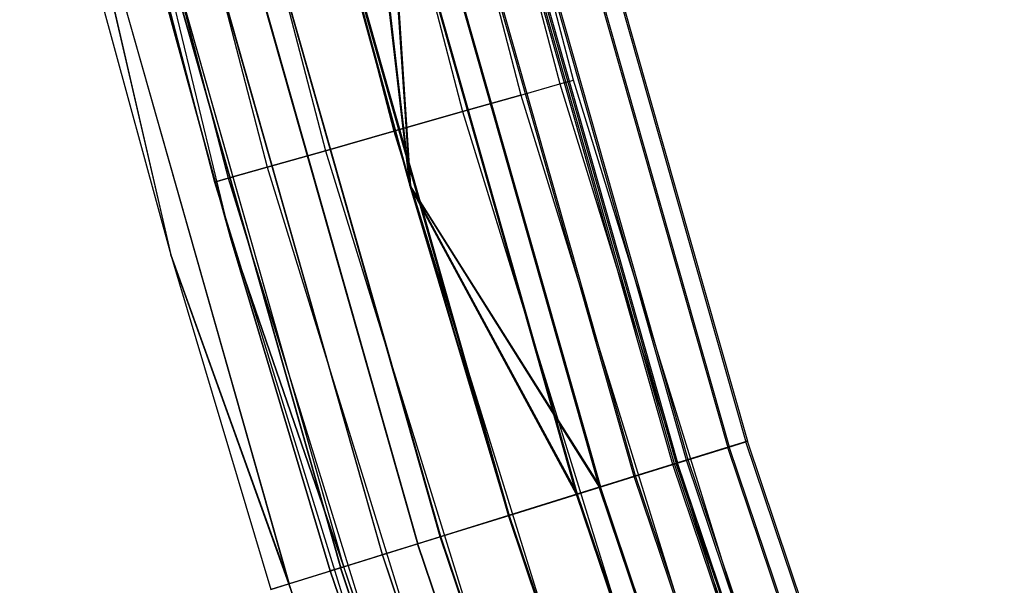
# Model space of a CAD drawing. Extents: x -135 to 135, y -135 to 135.
# Tile 35 of 207: x -131.41 to -123.49, y -40.19 to -35.64. Entities that reach past the tile are written whole.
import ezdxf

# ---------------------------------------------------------------- set-up
doc = ezdxf.new("R2010")
doc.units = 0
doc.header["$LTSCALE"] = 25.4
doc.layers.get('0').update_dxf_attribs({"linetype": 'CONTINUOUS'})

# ---------------------------------------------------------------- blocks, each defined once
blk = doc.blocks.new('SANTANA_BIURKO_A_PM_STL')
at = {"color": 0}
for p, q in [((-128.605, -30.2476, 344.9897), (-127.0708, -36.1548, 344.9897)), ((-128.605, -30.2476, 344.9897), (-127.0708, -36.1548, 344.9897)), ((-128.605, -30.2476, 343.8416), (-127.0708, -36.1548, 343.8416)), ((-128.605, -30.2476, 343.8416), (-127.0708, -36.1548, 343.8416)), ((-128.605, -30.2476, 147.9897), (-127.0708, -36.1548, 147.9897)), ((-128.605, -30.2476, 147.9897), (-127.0708, -36.1548, 147.9897)), ((-128.605, -30.2476, 146.8416), (-127.0708, -36.1548, 146.8416)), ((-128.605, -30.2476, 146.8416), (-127.0708, -36.1548, 146.8416)), ((-126.961, -36.1235, 344.4156), (-128.4938, -30.2215, 344.4156)), ((-126.961, -36.1235, 344.4156), (-128.4938, -30.2215, 344.4156)), ((-126.961, -36.1235, 147.4156), (-128.4938, -30.2215, 147.4156)), ((-126.961, -36.1235, 147.4156), (-128.4938, -30.2215, 147.4156)), ((-128.9215, -30.3221, 345.4763), (-127.3836, -36.2437, 345.4763)), ((-128.9215, -30.3221, 345.4763), (-127.3836, -36.2437, 345.4763)), ((-128.9215, -30.3221, 343.355), (-127.3836, -36.2437, 343.355)), ((-128.9215, -30.3221, 343.355), (-127.3836, -36.2437, 343.355)), ((-128.9215, -30.3221, 148.4763), (-127.3836, -36.2437, 148.4763)), ((-128.9215, -30.3221, 148.4763), (-127.3836, -36.2437, 148.4763)), ((-128.9215, -30.3221, 146.355), (-127.3836, -36.2437, 146.355)), ((-128.9215, -30.3221, 146.355), (-127.3836, -36.2437, 146.355)), ((-129.3952, -30.4335, 345.8015), (-127.8516, -36.3769, 345.8015)), ((-129.3952, -30.4335, 345.8015), (-127.8516, -36.3769, 345.8015)), ((-129.3952, -30.4335, 343.0298), (-127.8516, -36.3769, 343.0298)), ((-129.3952, -30.4335, 343.0298), (-127.8516, -36.3769, 343.0298)), ((-129.3952, -30.4335, 148.8015), (-127.8516, -36.3769, 148.8015)), ((-129.3952, -30.4335, 148.8015), (-127.8516, -36.3769, 148.8015)), ((-129.3952, -30.4335, 146.0298), (-127.8516, -36.3769, 146.0298)), ((-129.3952, -30.4335, 146.0298), (-127.8516, -36.3769, 146.0298)), ((-129.954, -30.5649, 345.9156), (-128.4037, -36.534, 345.9156)), ((-129.954, -30.5649, 345.9156), (-128.4037, -36.534, 345.9156)), ((-129.954, -30.5649, 342.9156), (-128.4037, -36.534, 342.9156)), ((-129.954, -30.5649, 342.9156), (-128.4037, -36.534, 342.9156)), ((-129.954, -30.5649, 148.9156), (-128.4037, -36.534, 148.9156)), ((-129.954, -30.5649, 148.9156), (-128.4037, -36.534, 148.9156)), ((-129.954, -30.5649, 145.9156), (-128.4037, -36.534, 145.9156)), ((-129.954, -30.5649, 145.9156), (-128.4037, -36.534, 145.9156)), ((-130.5128, -30.6963, 345.8015), (-128.9558, -36.6911, 345.8015)), ((-130.5128, -30.6963, 345.8015), (-128.9558, -36.6911, 345.8015)), ((-130.5128, -30.6963, 343.0298), (-128.9558, -36.6911, 343.0298)), ((-130.5128, -30.6963, 343.0298), (-128.9558, -36.6911, 343.0298)), ((-130.5128, -30.6963, 148.8015), (-128.9558, -36.6911, 148.8015)), ((-130.5128, -30.6963, 148.8015), (-128.9558, -36.6911, 148.8015)), ((-130.5128, -30.6963, 146.0298), (-128.9558, -36.6911, 146.0298)), ((-130.5128, -30.6963, 146.0298), (-128.9558, -36.6911, 146.0298)), ((-131.303, -30.8822, 344.9897), (-129.7366, -36.9133, 344.9897)), ((-131.303, -30.8822, 344.9897), (-129.7366, -36.9133, 344.9897)), ((-131.303, -30.8822, 343.8416), (-129.7366, -36.9133, 343.8416)), ((-131.303, -30.8822, 343.8416), (-129.7366, -36.9133, 343.8416)), ((-131.303, -30.8822, 147.9897), (-129.7366, -36.9133, 147.9897)), ((-131.303, -30.8822, 147.9897), (-129.7366, -36.9133, 147.9897)), ((-131.303, -30.8822, 146.8416), (-129.7366, -36.9133, 146.8416)), ((-131.303, -30.8822, 146.8416), (-129.7366, -36.9133, 146.8416)), ((-130.9865, -30.8077, 345.4763), (-129.4239, -36.8243, 345.4763)), ((-130.9865, -30.8077, 345.4763), (-129.4239, -36.8243, 345.4763)), ((-130.9865, -30.8077, 343.355), (-129.4239, -36.8243, 343.355)), ((-130.9865, -30.8077, 343.355), (-129.4239, -36.8243, 343.355)), ((-130.9865, -30.8077, 148.4763), (-129.4239, -36.8243, 148.4763)), ((-130.9865, -30.8077, 148.4763), (-129.4239, -36.8243, 148.4763)), ((-130.9865, -30.8077, 146.355), (-129.4239, -36.8243, 146.355)), ((-130.9865, -30.8077, 146.355), (-129.4239, -36.8243, 146.355)), ((-131.4141, -30.9083, 344.4156), (-129.8465, -36.9445, 344.4156)), ((-131.4141, -30.9083, 344.4156), (-129.8465, -36.9445, 344.4156)), ((-131.4141, -30.9083, 147.4156), (-129.8465, -36.9445, 147.4156)), ((-131.4141, -30.9083, 147.4156), (-129.8465, -36.9445, 147.4156)), ((-127.4852, -32.8608, 343.6503), (-125.7193, -39.0766, 343.6503)), ((-127.4852, -32.8608, 343.6503), (-125.7193, -39.0766, 343.6503)), ((-127.4852, -32.8608, 345.181), (-125.7193, -39.0766, 345.181)), ((-127.4852, -32.8608, 345.181), (-125.7193, -39.0766, 345.181)), ((-127.4729, -32.8576, 146.6477), (-125.7071, -39.0728, 146.6477)), ((-127.4729, -32.8576, 146.6477), (-125.7071, -39.0728, 146.6477)), ((-127.4729, -32.8576, 148.1835), (-125.7071, -39.0728, 148.1835)), ((-127.4729, -32.8576, 148.1835), (-125.7071, -39.0728, 148.1835)), ((-127.3378, -32.8228, 344.4156), (-125.5739, -39.0314, 344.4156)), ((-127.3378, -32.8228, 344.4156), (-125.5739, -39.0314, 344.4156)), ((-127.325, -32.8194, 147.4156), (-125.5612, -39.0275, 147.4156)), ((-127.325, -32.8194, 147.4156), (-125.5612, -39.0275, 147.4156)), ((-126.1604, -39.2137, 343.8416), (-127.9325, -32.9761, 343.8416)), ((-126.1604, -39.2137, 343.8416), (-127.9325, -32.9761, 343.8416)), ((-126.1604, -39.2137, 344.9897), (-127.9325, -32.9761, 344.9897)), ((-126.1604, -39.2137, 344.9897), (-127.9325, -32.9761, 344.9897)), ((-126.1482, -39.2099, 146.8391), (-127.9202, -32.9729, 146.8391)), ((-126.1482, -39.2099, 146.8391), (-127.9202, -32.9729, 146.8391)), ((-126.1482, -39.2099, 147.9922), (-127.9202, -32.9729, 147.9922)), ((-126.1482, -39.2099, 147.9922), (-127.9202, -32.9729, 147.9922)), ((-127.9051, -32.969, 343.0014), (-126.1333, -39.2053, 343.0014)), ((-127.9051, -32.969, 343.0014), (-126.1333, -39.2053, 343.0014)), ((-127.9051, -32.969, 345.8299), (-126.1333, -39.2053, 345.8299)), ((-127.9051, -32.969, 345.8299), (-126.1333, -39.2053, 345.8299)), ((-127.8941, -32.9661, 145.9967), (-126.1225, -39.2019, 145.9967)), ((-127.8941, -32.9661, 145.9967), (-126.1225, -39.2019, 145.9967)), ((-127.8941, -32.9661, 148.8345), (-126.1225, -39.2019, 148.8345)), ((-127.8941, -32.9661, 148.8345), (-126.1225, -39.2019, 148.8345)), ((-126.0514, -39.1798, 344.4156), (-127.822, -32.9476, 344.4156)), ((-126.0514, -39.1798, 344.4156), (-127.822, -32.9476, 344.4156)), ((-126.0387, -39.1759, 147.4156), (-127.8091, -32.9442, 147.4156)), ((-126.0387, -39.1759, 147.4156), (-127.8091, -32.9442, 147.4156)), ((-126.4709, -39.3102, 343.355), (-128.2474, -33.0572, 343.355)), ((-126.4709, -39.3102, 343.355), (-128.2474, -33.0572, 343.355)), ((-126.4709, -39.3102, 345.4763), (-128.2474, -33.0572, 345.4763)), ((-126.4709, -39.3102, 345.4763), (-128.2474, -33.0572, 345.4763)), ((-126.4601, -39.3068, 146.3503), (-128.2365, -33.0544, 146.3503)), ((-126.4601, -39.3068, 146.3503), (-128.2365, -33.0544, 146.3503)), ((-126.4601, -39.3068, 148.481), (-128.2365, -33.0544, 148.481)), ((-126.4601, -39.3068, 148.481), (-128.2365, -33.0544, 148.481)), ((-128.2776, -36.9745, 342.9156), (-128.7186, -33.1787, 343.0298)), ((-126.9356, -39.4546, 343.0298), (-128.7186, -33.1787, 343.0298)), ((-128.2776, -36.9745, 342.9156), (-128.7186, -33.1787, 343.0298)), ((-126.9356, -39.4546, 343.0298), (-128.7186, -33.1787, 343.0298)), ((-126.9356, -39.4546, 345.8015), (-128.7186, -33.1787, 345.8015)), ((-126.9356, -39.4546, 345.8015), (-128.7186, -33.1787, 345.8015)), ((-126.9268, -39.4519, 146.0237), (-128.7098, -33.1764, 146.0237)), ((-126.9268, -39.4519, 146.0237), (-128.7098, -33.1764, 146.0237)), ((-126.9268, -39.4519, 148.8076), (-128.7098, -33.1764, 148.8076)), ((-126.9268, -39.4519, 148.8076), (-128.7098, -33.1764, 148.8076)), ((-128.2712, -36.9727, 148.9223), (-128.7098, -33.1764, 148.8076)), ((-128.2712, -36.9727, 148.9223), (-128.7098, -33.1764, 148.8076)), ((-128.5334, -33.1309, 342.5679), (-128.2776, -36.9745, 342.4156)), ((-128.5334, -33.1309, 342.5679), (-128.2776, -36.9745, 342.4156)), ((-128.5334, -33.1309, 342.5679), (-126.7529, -39.3978, 342.5679)), ((-128.5334, -33.1309, 342.5679), (-126.7529, -39.3978, 342.5679)), ((-128.5334, -33.1309, 346.2634), (-126.7529, -39.3978, 346.2634)), ((-128.5334, -33.1309, 346.2634), (-126.7529, -39.3978, 346.2634)), ((-128.5245, -33.1286, 145.5618), (-126.7441, -39.3951, 145.5618)), ((-128.5245, -33.1286, 145.5618), (-126.7441, -39.3951, 145.5618)), ((-128.5245, -33.1286, 149.2695), (-126.7441, -39.3951, 149.2695)), ((-128.5245, -33.1286, 149.2695), (-126.7441, -39.3951, 149.2695)), ((-128.5245, -33.1286, 149.2695), (-128.2712, -36.9727, 149.4223)), ((-128.5245, -33.1286, 149.2695), (-128.2712, -36.9727, 149.4223)), ((-129.2745, -33.322, 342.9156), (-128.2776, -36.9745, 342.9156)), ((-127.4838, -39.625, 345.9156), (-129.2745, -33.322, 345.9156)), ((-127.4838, -39.625, 345.9156), (-129.2745, -33.322, 345.9156)), ((-129.2745, -33.322, 342.4156), (-128.2776, -36.9745, 342.4156)), ((-129.2745, -33.322, 342.9156), (-128.2776, -36.9745, 342.9156)), ((-129.2745, -33.322, 342.4156), (-128.2776, -36.9745, 342.4156)), ((-129.2745, -33.322, 346.4156), (-127.4838, -39.625, 346.4156)), ((-129.2745, -33.322, 346.4156), (-127.4838, -39.625, 346.4156)), ((-129.2681, -33.3203, 145.409), (-127.4774, -39.6231, 145.409)), ((-129.2681, -33.3203, 145.409), (-127.4774, -39.6231, 145.409)), ((-129.2681, -33.3203, 149.4223), (-128.2712, -36.9727, 149.4223)), ((-129.2681, -33.3203, 148.9223), (-128.2712, -36.9727, 148.9223)), ((-129.2681, -33.3203, 149.4223), (-128.2712, -36.9727, 149.4223)), ((-127.4774, -39.6231, 145.909), (-129.2681, -33.3203, 145.909)), ((-127.4774, -39.6231, 145.909), (-129.2681, -33.3203, 145.909)), ((-129.2681, -33.3203, 148.9223), (-128.2712, -36.9727, 148.9223)), ((-128.0319, -39.7954, 345.8015), (-129.8304, -33.4652, 345.8015)), ((-128.0319, -39.7954, 345.8015), (-129.8304, -33.4652, 345.8015)), ((-128.028, -39.7942, 146.0237), (-129.8264, -33.4642, 146.0237)), ((-128.028, -39.7942, 146.0237), (-129.8264, -33.4642, 146.0237)), ((-130.0157, -33.513, 346.2634), (-128.2146, -39.8522, 346.2634)), ((-130.0157, -33.513, 346.2634), (-128.2146, -39.8522, 346.2634)), ((-130.0117, -33.512, 145.5618), (-128.2107, -39.851, 145.5618)), ((-130.0117, -33.512, 145.5618), (-128.2107, -39.851, 145.5618)), ((-128.4966, -39.9398, 345.4763), (-130.3016, -33.5867, 345.4763)), ((-128.4966, -39.9398, 345.4763), (-130.3016, -33.5867, 345.4763)), ((-128.4948, -39.9393, 146.3503), (-130.2997, -33.5862, 146.3503)), ((-128.4948, -39.9393, 146.3503), (-130.2997, -33.5862, 146.3503)), ((-129.7189, -37.3899, 344.4156), (-130.727, -33.6964, 344.4156)), ((-130.727, -33.6964, 147.4156), (-129.7189, -37.3899, 147.4156)), ((-129.7189, -37.3899, 344.4156), (-130.727, -33.6964, 344.4156)), ((-130.727, -33.6964, 147.4156), (-129.7189, -37.3899, 147.4156)), ((-130.644, -33.6749, 345.8299), (-128.8342, -40.0448, 345.8299)), ((-130.644, -33.6749, 345.8299), (-128.8342, -40.0448, 345.8299)), ((-130.6421, -33.6745, 145.9967), (-128.8324, -40.0442, 145.9967)), ((-130.6421, -33.6745, 145.9967), (-128.8324, -40.0442, 145.9967)), ((-128.8071, -40.0364, 344.9897), (-130.6165, -33.6679, 344.9897)), ((-128.8071, -40.0364, 344.9897), (-130.6165, -33.6679, 344.9897)), ((-129.7189, -37.3899, 344.4156), (-130.6165, -33.6679, 344.9897)), ((-129.7189, -37.3899, 344.4156), (-130.6165, -33.6679, 344.9897)), ((-129.7189, -37.3899, 147.4156), (-130.616, -33.6677, 146.8391)), ((-128.8066, -40.0362, 146.8391), (-130.616, -33.6677, 146.8391)), ((-129.7189, -37.3899, 147.4156), (-130.616, -33.6677, 146.8391)), ((-128.8066, -40.0362, 146.8391), (-130.616, -33.6677, 146.8391)), ((-131.0638, -33.7832, 345.181), (-129.2482, -40.1735, 345.181)), ((-131.0638, -33.7832, 345.181), (-129.2482, -40.1735, 345.181)), ((-131.0638, -33.7832, 345.181), (-130.1993, -37.5284, 344.4156)), ((-131.0638, -33.7832, 345.181), (-130.1993, -37.5284, 344.4156)), ((-131.0633, -33.783, 146.6477), (-130.1993, -37.5284, 147.4156)), ((-131.0633, -33.783, 146.6477), (-130.1993, -37.5284, 147.4156)), ((-131.0633, -33.783, 146.6477), (-129.2478, -40.1733, 146.6477)), ((-131.0633, -33.783, 146.6477), (-129.2478, -40.1733, 146.6477)), ((-131.2112, -33.8212, 344.4156), (-130.1993, -37.5284, 344.4156)), ((-131.2112, -33.8212, 147.4156), (-130.1993, -37.5284, 147.4156)), ((-131.2112, -33.8212, 344.4156), (-130.1993, -37.5284, 344.4156)), ((-131.2112, -33.8212, 147.4156), (-130.1993, -37.5284, 147.4156)), ((-127.3836, -36.2437, 345.4763), (-127.0708, -36.1548, 344.9897)), ((-127.3836, -36.2437, 345.4763), (-127.0708, -36.1548, 344.9897)), ((-127.3836, -36.2437, 343.355), (-127.0708, -36.1548, 343.8416)), ((-127.3836, -36.2437, 343.355), (-127.0708, -36.1548, 343.8416)), ((-127.3836, -36.2437, 148.4763), (-127.0708, -36.1548, 147.9897)), ((-127.3836, -36.2437, 148.4763), (-127.0708, -36.1548, 147.9897)), ((-127.3836, -36.2437, 146.355), (-127.0708, -36.1548, 146.8416)), ((-127.3836, -36.2437, 146.355), (-127.0708, -36.1548, 146.8416)), ((-127.0708, -36.1548, 344.9897), (-126.961, -36.1235, 344.4156)), ((-127.0708, -36.1548, 344.9897), (-126.961, -36.1235, 344.4156)), ((-127.0708, -36.1548, 343.8416), (-126.961, -36.1235, 344.4156)), ((-127.0708, -36.1548, 343.8416), (-126.961, -36.1235, 344.4156)), ((-127.0708, -36.1548, 147.9897), (-126.961, -36.1235, 147.4156)), ((-127.0708, -36.1548, 147.9897), (-126.961, -36.1235, 147.4156)), ((-127.0708, -36.1548, 146.8416), (-126.961, -36.1235, 147.4156)), ((-127.0708, -36.1548, 146.8416), (-126.961, -36.1235, 147.4156)), ((-127.0708, -36.1548, 344.9897), (-125.2655, -41.9848, 344.9897)), ((-127.0708, -36.1548, 344.9897), (-125.2655, -41.9848, 344.9897)), ((-127.0708, -36.1548, 343.8416), (-125.2655, -41.9848, 343.8416)), ((-127.0708, -36.1548, 343.8416), (-125.2655, -41.9848, 343.8416)), ((-127.0708, -36.1548, 147.9897), (-125.2655, -41.9848, 147.9897)), ((-127.0708, -36.1548, 147.9897), (-125.2655, -41.9848, 147.9897)), ((-127.0708, -36.1548, 146.8416), (-125.2655, -41.9848, 146.8416)), ((-127.0708, -36.1548, 146.8416), (-125.2655, -41.9848, 146.8416)), ((-125.1572, -41.9485, 344.4156), (-126.961, -36.1235, 344.4156)), ((-125.1572, -41.9485, 344.4156), (-126.961, -36.1235, 344.4156)), ((-125.1572, -41.9485, 147.4156), (-126.961, -36.1235, 147.4156)), ((-125.1572, -41.9485, 147.4156), (-126.961, -36.1235, 147.4156)), ((-127.8516, -36.3769, 345.8015), (-127.3836, -36.2437, 345.4763)), ((-127.8516, -36.3769, 345.8015), (-127.3836, -36.2437, 345.4763)), ((-127.3836, -36.2437, 343.355), (-127.8516, -36.3769, 343.0298)), ((-127.3836, -36.2437, 343.355), (-127.8516, -36.3769, 343.0298)), ((-127.8516, -36.3769, 148.8015), (-127.3836, -36.2437, 148.4763)), ((-127.8516, -36.3769, 148.8015), (-127.3836, -36.2437, 148.4763)), ((-127.3836, -36.2437, 146.355), (-127.8516, -36.3769, 146.0298)), ((-127.3836, -36.2437, 146.355), (-127.8516, -36.3769, 146.0298)), ((-127.3836, -36.2437, 345.4763), (-125.5738, -42.0881, 345.4763)), ((-127.3836, -36.2437, 345.4763), (-125.5738, -42.0881, 345.4763)), ((-127.3836, -36.2437, 343.355), (-125.5738, -42.0881, 343.355)), ((-127.3836, -36.2437, 343.355), (-125.5738, -42.0881, 343.355)), ((-127.3836, -36.2437, 148.4763), (-125.5738, -42.0881, 148.4763)), ((-127.3836, -36.2437, 148.4763), (-125.5738, -42.0881, 148.4763)), ((-127.3836, -36.2437, 146.355), (-125.5738, -42.0881, 146.355)), ((-127.3836, -36.2437, 146.355), (-125.5738, -42.0881, 146.355)), ((-128.4037, -36.534, 345.9156), (-127.8516, -36.3769, 345.8015)), ((-128.4037, -36.534, 345.9156), (-127.8516, -36.3769, 345.8015)), ((-127.8516, -36.3769, 343.0298), (-128.4037, -36.534, 342.9156)), ((-127.8516, -36.3769, 343.0298), (-128.4037, -36.534, 342.9156)), ((-128.4037, -36.534, 148.9156), (-127.8516, -36.3769, 148.8015)), ((-128.4037, -36.534, 148.9156), (-127.8516, -36.3769, 148.8015)), ((-127.8516, -36.3769, 146.0298), (-128.4037, -36.534, 145.9156)), ((-127.8516, -36.3769, 146.0298), (-128.4037, -36.534, 145.9156)), ((-127.8516, -36.3769, 345.8015), (-126.0352, -42.2427, 345.8015)), ((-127.8516, -36.3769, 345.8015), (-126.0352, -42.2427, 345.8015)), ((-127.8516, -36.3769, 343.0298), (-126.0352, -42.2427, 343.0298)), ((-127.8516, -36.3769, 343.0298), (-126.0352, -42.2427, 343.0298)), ((-127.8516, -36.3769, 148.8015), (-126.0352, -42.2427, 148.8015)), ((-127.8516, -36.3769, 148.8015), (-126.0352, -42.2427, 148.8015)), ((-127.8516, -36.3769, 146.0298), (-126.0352, -42.2427, 146.0298)), ((-127.8516, -36.3769, 146.0298), (-126.0352, -42.2427, 146.0298)), ((-128.9558, -36.6911, 345.8015), (-128.4037, -36.534, 345.9156)), ((-128.9558, -36.6911, 345.8015), (-128.4037, -36.534, 345.9156)), ((-128.4037, -36.534, 342.9156), (-128.9558, -36.6911, 343.0298)), ((-128.4037, -36.534, 342.9156), (-128.9558, -36.6911, 343.0298)), ((-128.9558, -36.6911, 148.8015), (-128.4037, -36.534, 148.9156)), ((-128.9558, -36.6911, 148.8015), (-128.4037, -36.534, 148.9156)), ((-128.4037, -36.534, 145.9156), (-128.9558, -36.6911, 146.0298)), ((-128.4037, -36.534, 145.9156), (-128.9558, -36.6911, 146.0298)), ((-128.4037, -36.534, 345.9156), (-126.5794, -42.4252, 345.9156)), ((-128.4037, -36.534, 345.9156), (-126.5794, -42.4252, 345.9156)), ((-128.4037, -36.534, 342.9156), (-126.5794, -42.4252, 342.9156)), ((-128.4037, -36.534, 342.9156), (-126.5794, -42.4252, 342.9156)), ((-128.4037, -36.534, 148.9156), (-126.5794, -42.4252, 148.9156)), ((-128.4037, -36.534, 148.9156), (-126.5794, -42.4252, 148.9156)), ((-128.4037, -36.534, 145.9156), (-126.5794, -42.4252, 145.9156)), ((-128.4037, -36.534, 145.9156), (-126.5794, -42.4252, 145.9156)), ((-129.4239, -36.8243, 345.4763), (-128.9558, -36.6911, 345.8015)), ((-129.4239, -36.8243, 345.4763), (-128.9558, -36.6911, 345.8015)), ((-128.9558, -36.6911, 343.0298), (-129.4239, -36.8243, 343.355)), ((-128.9558, -36.6911, 343.0298), (-129.4239, -36.8243, 343.355)), ((-129.4239, -36.8243, 148.4763), (-128.9558, -36.6911, 148.8015)), ((-129.4239, -36.8243, 148.4763), (-128.9558, -36.6911, 148.8015)), ((-128.9558, -36.6911, 146.0298), (-129.4239, -36.8243, 146.355)), ((-128.9558, -36.6911, 146.0298), (-129.4239, -36.8243, 146.355)), ((-128.9558, -36.6911, 345.8015), (-127.1237, -42.6076, 345.8015)), ((-128.9558, -36.6911, 345.8015), (-127.1237, -42.6076, 345.8015)), ((-128.9558, -36.6911, 343.0298), (-127.1237, -42.6076, 343.0298)), ((-128.9558, -36.6911, 343.0298), (-127.1237, -42.6076, 343.0298)), ((-128.9558, -36.6911, 148.8015), (-127.1237, -42.6076, 148.8015)), ((-128.9558, -36.6911, 148.8015), (-127.1237, -42.6076, 148.8015)), ((-128.9558, -36.6911, 146.0298), (-127.1237, -42.6076, 146.0298)), ((-128.9558, -36.6911, 146.0298), (-127.1237, -42.6076, 146.0298)), ((-129.7366, -36.9133, 344.9897), (-129.4239, -36.8243, 345.4763)), ((-129.7366, -36.9133, 344.9897), (-129.4239, -36.8243, 345.4763)), ((-129.4239, -36.8243, 343.355), (-129.7366, -36.9133, 343.8416)), ((-129.4239, -36.8243, 343.355), (-129.7366, -36.9133, 343.8416)), ((-129.7366, -36.9133, 147.9897), (-129.4239, -36.8243, 148.4763)), ((-129.7366, -36.9133, 147.9897), (-129.4239, -36.8243, 148.4763)), ((-129.4239, -36.8243, 146.355), (-129.7366, -36.9133, 146.8416)), ((-129.4239, -36.8243, 146.355), (-129.7366, -36.9133, 146.8416)), ((-129.4239, -36.8243, 345.4763), (-127.5851, -42.7622, 345.4763)), ((-129.4239, -36.8243, 345.4763), (-127.5851, -42.7622, 345.4763)), ((-129.4239, -36.8243, 343.355), (-127.5851, -42.7622, 343.355)), ((-129.4239, -36.8243, 343.355), (-127.5851, -42.7622, 343.355)), ((-129.4239, -36.8243, 148.4763), (-127.5851, -42.7622, 148.4763)), ((-129.4239, -36.8243, 148.4763), (-127.5851, -42.7622, 148.4763)), ((-129.4239, -36.8243, 146.355), (-127.5851, -42.7622, 146.355)), ((-129.4239, -36.8243, 146.355), (-127.5851, -42.7622, 146.355)), ((-129.8465, -36.9445, 344.4156), (-129.7366, -36.9133, 344.9897)), ((-129.8465, -36.9445, 344.4156), (-129.7366, -36.9133, 344.9897)), ((-129.7366, -36.9133, 343.8416), (-129.8465, -36.9445, 344.4156)), ((-129.7366, -36.9133, 343.8416), (-129.8465, -36.9445, 344.4156)), ((-129.8465, -36.9445, 147.4156), (-129.7366, -36.9133, 147.9897)), ((-129.8465, -36.9445, 147.4156), (-129.7366, -36.9133, 147.9897)), ((-129.7366, -36.9133, 146.8416), (-129.8465, -36.9445, 147.4156)), ((-129.7366, -36.9133, 146.8416), (-129.8465, -36.9445, 147.4156)), ((-129.8465, -36.9445, 344.4156), (-128.0017, -42.9018, 344.4156)), ((-129.8465, -36.9445, 344.4156), (-128.0017, -42.9018, 344.4156)), ((-129.8465, -36.9445, 147.4156), (-128.0017, -42.9018, 147.4156)), ((-129.8465, -36.9445, 147.4156), (-128.0017, -42.9018, 147.4156)), ((-129.7366, -36.9133, 344.9897), (-127.8934, -42.8656, 344.9897)), ((-129.7366, -36.9133, 344.9897), (-127.8934, -42.8656, 344.9897)), ((-129.7366, -36.9133, 343.8416), (-127.8934, -42.8656, 343.8416)), ((-129.7366, -36.9133, 343.8416), (-127.8934, -42.8656, 343.8416)), ((-129.7366, -36.9133, 147.9897), (-127.8934, -42.8656, 147.9897)), ((-129.7366, -36.9133, 147.9897), (-127.8934, -42.8656, 147.9897)), ((-129.7366, -36.9133, 146.8416), (-127.8934, -42.8656, 146.8416)), ((-129.7366, -36.9133, 146.8416), (-127.8934, -42.8656, 146.8416)), ((-128.2776, -36.9745, 342.9156), (-127.4838, -39.625, 342.9156)), ((-126.9356, -39.4546, 343.0298), (-128.2776, -36.9745, 342.9156)), ((-126.9356, -39.4546, 343.0298), (-128.2776, -36.9745, 342.9156)), ((-128.2776, -36.9745, 342.4156), (-128.2776, -36.9745, 342.9156)), ((-128.2776, -36.9745, 342.4156), (-128.2776, -36.9745, 342.9156)), ((-128.2776, -36.9745, 342.4156), (-127.4838, -39.625, 342.4156)), ((-128.2776, -36.9745, 342.9156), (-127.4838, -39.625, 342.9156)), ((-128.2776, -36.9745, 342.4156), (-127.4838, -39.625, 342.4156)), ((-128.2776, -36.9745, 342.4156), (-126.7529, -39.3978, 342.5679)), ((-128.2776, -36.9745, 342.4156), (-126.7529, -39.3978, 342.5679)), ((-128.2712, -36.9727, 149.4223), (-127.4774, -39.6231, 149.4223)), ((-126.7441, -39.3951, 149.2695), (-128.2712, -36.9727, 149.4223)), ((-126.7441, -39.3951, 149.2695), (-128.2712, -36.9727, 149.4223)), ((-128.2712, -36.9727, 148.9223), (-128.2712, -36.9727, 149.4223)), ((-128.2712, -36.9727, 148.9223), (-128.2712, -36.9727, 149.4223)), ((-128.2712, -36.9727, 148.9223), (-127.4774, -39.6231, 148.9223)), ((-128.2712, -36.9727, 149.4223), (-127.4774, -39.6231, 149.4223)), ((-128.2712, -36.9727, 148.9223), (-127.4774, -39.6231, 148.9223)), ((-128.2712, -36.9727, 148.9223), (-126.9268, -39.4519, 148.8076)), ((-128.2712, -36.9727, 148.9223), (-126.9268, -39.4519, 148.8076)), ((-128.9162, -40.0702, 344.4156), (-129.7189, -37.3899, 344.4156)), ((-129.7189, -37.3899, 344.4156), (-128.8071, -40.0364, 344.9897)), ((-129.7189, -37.3899, 344.4156), (-128.8071, -40.0364, 344.9897)), ((-129.7189, -37.3899, 147.4156), (-128.9162, -40.0702, 147.4156)), ((-128.8066, -40.0362, 146.8391), (-129.7189, -37.3899, 147.4156)), ((-128.8066, -40.0362, 146.8391), (-129.7189, -37.3899, 147.4156)), ((-129.7189, -37.3899, 344.4156), (-129.7189, -37.3899, 147.4156)), ((-129.7189, -37.3899, 344.4156), (-129.7189, -37.3899, 147.4156)), ((-128.9162, -40.0702, 344.4156), (-129.7189, -37.3899, 344.4156)), ((-129.7189, -37.3899, 147.4156), (-128.9162, -40.0702, 147.4156)), ((-130.1993, -37.5284, 344.4156), (-129.3936, -40.2187, 344.4156)), ((-129.2482, -40.1735, 345.181), (-130.1993, -37.5284, 344.4156)), ((-129.2482, -40.1735, 345.181), (-130.1993, -37.5284, 344.4156)), ((-130.1993, -37.5284, 147.4156), (-130.1993, -37.5284, 344.4156)), ((-130.1993, -37.5284, 147.4156), (-130.1993, -37.5284, 344.4156)), ((-130.1993, -37.5284, 147.4156), (-129.3936, -40.2187, 147.4156)), ((-130.1993, -37.5284, 344.4156), (-129.3936, -40.2187, 344.4156)), ((-130.1993, -37.5284, 147.4156), (-129.3936, -40.2187, 147.4156)), ((-130.1993, -37.5284, 147.4156), (-129.2478, -40.1733, 146.6477)), ((-130.1993, -37.5284, 147.4156), (-129.2478, -40.1733, 146.6477)), ((-125.5739, -39.0314, 344.4156), (-125.7193, -39.0766, 343.6503)), ((-125.7193, -39.0766, 345.181), (-125.5739, -39.0314, 344.4156)), ((-125.7193, -39.0766, 345.181), (-125.5739, -39.0314, 344.4156)), ((-125.5739, -39.0314, 344.4156), (-125.7193, -39.0766, 343.6503)), ((-125.5612, -39.0275, 147.4156), (-125.7071, -39.0728, 146.6477)), ((-125.7071, -39.0728, 148.1835), (-125.5612, -39.0275, 147.4156)), ((-125.7071, -39.0728, 148.1835), (-125.5612, -39.0275, 147.4156)), ((-125.5612, -39.0275, 147.4156), (-125.7071, -39.0728, 146.6477)), ((-123.5075, -45.146, 344.4156), (-125.5739, -39.0314, 344.4156)), ((-123.5075, -45.146, 344.4156), (-125.5739, -39.0314, 344.4156)), ((-123.495, -45.1414, 147.4156), (-125.5612, -39.0275, 147.4156)), ((-123.495, -45.1414, 147.4156), (-125.5612, -39.0275, 147.4156)), ((-125.7193, -39.0766, 343.6503), (-126.1333, -39.2053, 343.0014)), ((-126.1333, -39.2053, 345.8299), (-125.7193, -39.0766, 345.181)), ((-126.1333, -39.2053, 345.8299), (-125.7193, -39.0766, 345.181)), ((-125.7193, -39.0766, 343.6503), (-126.1333, -39.2053, 343.0014)), ((-125.7071, -39.0728, 146.6477), (-126.1225, -39.2019, 145.9967)), ((-126.1225, -39.2019, 148.8345), (-125.7071, -39.0728, 148.1835)), ((-126.1225, -39.2019, 148.8345), (-125.7071, -39.0728, 148.1835)), ((-125.7071, -39.0728, 146.6477), (-126.1225, -39.2019, 145.9967)), ((-123.6504, -45.1983, 345.181), (-125.7193, -39.0766, 345.181)), ((-123.6504, -45.1983, 345.181), (-125.7193, -39.0766, 345.181)), ((-123.6504, -45.1983, 343.6503), (-125.7193, -39.0766, 343.6503)), ((-123.6504, -45.1983, 343.6503), (-125.7193, -39.0766, 343.6503)), ((-123.6385, -45.1939, 148.1835), (-125.7071, -39.0728, 148.1835)), ((-123.6385, -45.1939, 148.1835), (-125.7071, -39.0728, 148.1835)), ((-123.6385, -45.1939, 146.6477), (-125.7071, -39.0728, 146.6477)), ((-123.6385, -45.1939, 146.6477), (-125.7071, -39.0728, 146.6477)), ((-126.1604, -39.2137, 343.8416), (-126.0514, -39.1798, 344.4156)), ((-126.0514, -39.1798, 344.4156), (-126.1604, -39.2137, 344.9897)), ((-126.1604, -39.2137, 343.8416), (-126.0514, -39.1798, 344.4156)), ((-126.0514, -39.1798, 344.4156), (-126.1604, -39.2137, 344.9897)), ((-126.1482, -39.2099, 146.8391), (-126.0387, -39.1759, 147.4156)), ((-126.0387, -39.1759, 147.4156), (-126.1482, -39.2099, 147.9922)), ((-126.1482, -39.2099, 146.8391), (-126.0387, -39.1759, 147.4156)), ((-126.0387, -39.1759, 147.4156), (-126.1482, -39.2099, 147.9922)), ((-123.9771, -45.3176, 344.4156), (-126.0514, -39.1798, 344.4156)), ((-123.9771, -45.3176, 344.4156), (-126.0514, -39.1798, 344.4156)), ((-123.9646, -45.3131, 147.4156), (-126.0387, -39.1759, 147.4156)), ((-123.9646, -45.3131, 147.4156), (-126.0387, -39.1759, 147.4156)), ((-126.1333, -39.2053, 343.0014), (-126.7529, -39.3978, 342.5679)), ((-126.7529, -39.3978, 346.2634), (-126.1333, -39.2053, 345.8299)), ((-126.7529, -39.3978, 346.2634), (-126.1333, -39.2053, 345.8299)), ((-126.1333, -39.2053, 343.0014), (-126.7529, -39.3978, 342.5679)), ((-126.1225, -39.2019, 145.9967), (-126.7441, -39.3951, 145.5618)), ((-126.7441, -39.3951, 149.2695), (-126.1225, -39.2019, 148.8345)), ((-126.7441, -39.3951, 149.2695), (-126.1225, -39.2019, 148.8345)), ((-126.1225, -39.2019, 145.9967), (-126.7441, -39.3951, 145.5618)), ((-126.4709, -39.3102, 343.355), (-126.1604, -39.2137, 343.8416)), ((-126.1604, -39.2137, 344.9897), (-126.4709, -39.3102, 345.4763)), ((-126.4709, -39.3102, 343.355), (-126.1604, -39.2137, 343.8416)), ((-126.1604, -39.2137, 344.9897), (-126.4709, -39.3102, 345.4763)), ((-126.4601, -39.3068, 146.3503), (-126.1482, -39.2099, 146.8391)), ((-126.1482, -39.2099, 147.9922), (-126.4601, -39.3068, 148.481)), ((-126.4601, -39.3068, 146.3503), (-126.1482, -39.2099, 146.8391)), ((-126.1482, -39.2099, 147.9922), (-126.4601, -39.3068, 148.481)), ((-124.0843, -45.3568, 343.8416), (-126.1604, -39.2137, 343.8416)), ((-124.0843, -45.3568, 343.8416), (-126.1604, -39.2137, 343.8416)), ((-124.0843, -45.3568, 344.9897), (-126.1604, -39.2137, 344.9897)), ((-124.0843, -45.3568, 344.9897), (-126.1604, -39.2137, 344.9897)), ((-124.0723, -45.3525, 146.8391), (-126.1482, -39.2099, 146.8391)), ((-124.0723, -45.3525, 146.8391), (-126.1482, -39.2099, 146.8391)), ((-124.0723, -45.3525, 147.9922), (-126.1482, -39.2099, 147.9922)), ((-124.0723, -45.3525, 147.9922), (-126.1482, -39.2099, 147.9922)), ((-124.0576, -45.3471, 345.8299), (-126.1333, -39.2053, 345.8299)), ((-124.0576, -45.3471, 345.8299), (-126.1333, -39.2053, 345.8299)), ((-124.0576, -45.3471, 343.0014), (-126.1333, -39.2053, 343.0014)), ((-124.0576, -45.3471, 343.0014), (-126.1333, -39.2053, 343.0014)), ((-124.047, -45.3432, 148.8345), (-126.1225, -39.2019, 148.8345)), ((-124.047, -45.3432, 148.8345), (-126.1225, -39.2019, 148.8345)), ((-124.047, -45.3432, 145.9967), (-126.1225, -39.2019, 145.9967)), ((-124.047, -45.3432, 145.9967), (-126.1225, -39.2019, 145.9967)), ((-126.9356, -39.4546, 343.0298), (-126.4709, -39.3102, 343.355)), ((-126.4709, -39.3102, 345.4763), (-126.9356, -39.4546, 345.8015)), ((-126.9356, -39.4546, 343.0298), (-126.4709, -39.3102, 343.355)), ((-126.4709, -39.3102, 345.4763), (-126.9356, -39.4546, 345.8015)), ((-126.9268, -39.4519, 146.0237), (-126.4601, -39.3068, 146.3503)), ((-126.4601, -39.3068, 148.481), (-126.9268, -39.4519, 148.8076)), ((-126.9268, -39.4519, 146.0237), (-126.4601, -39.3068, 146.3503)), ((-126.4601, -39.3068, 148.481), (-126.9268, -39.4519, 148.8076)), ((-124.3897, -45.4685, 343.355), (-126.4709, -39.3102, 343.355)), ((-124.3897, -45.4685, 343.355), (-126.4709, -39.3102, 343.355)), ((-124.3897, -45.4685, 345.4763), (-126.4709, -39.3102, 345.4763)), ((-124.3897, -45.4685, 345.4763), (-126.4709, -39.3102, 345.4763)), ((-124.3791, -45.4646, 146.3503), (-126.4601, -39.3068, 146.3503)), ((-124.3791, -45.4646, 146.3503), (-126.4601, -39.3068, 146.3503)), ((-124.3791, -45.4646, 148.481), (-126.4601, -39.3068, 148.481)), ((-124.3791, -45.4646, 148.481), (-126.4601, -39.3068, 148.481)), ((-126.7529, -39.3978, 342.5679), (-127.4838, -39.625, 342.4156)), ((-127.4838, -39.625, 346.4156), (-126.7529, -39.3978, 346.2634)), ((-127.4838, -39.625, 346.4156), (-126.7529, -39.3978, 346.2634)), ((-126.7529, -39.3978, 342.5679), (-127.4838, -39.625, 342.4156)), ((-127.4774, -39.6231, 149.4223), (-126.7441, -39.3951, 149.2695)), ((-126.7441, -39.3951, 145.5618), (-127.4774, -39.6231, 145.409)), ((-127.4774, -39.6231, 149.4223), (-126.7441, -39.3951, 149.2695)), ((-126.7441, -39.3951, 145.5618), (-127.4774, -39.6231, 145.409)), ((-124.667, -45.5699, 346.2634), (-126.7529, -39.3978, 346.2634)), ((-124.667, -45.5699, 346.2634), (-126.7529, -39.3978, 346.2634)), ((-124.667, -45.5699, 342.5679), (-126.7529, -39.3978, 342.5679)), ((-124.667, -45.5699, 342.5679), (-126.7529, -39.3978, 342.5679)), ((-124.6584, -45.5667, 149.2695), (-126.7441, -39.3951, 149.2695)), ((-124.6584, -45.5667, 149.2695), (-126.7441, -39.3951, 149.2695)), ((-124.6584, -45.5667, 145.5618), (-126.7441, -39.3951, 145.5618)), ((-124.6584, -45.5667, 145.5618), (-126.7441, -39.3951, 145.5618)), ((-127.4838, -39.625, 342.9156), (-126.9356, -39.4546, 343.0298)), ((-127.4838, -39.625, 342.9156), (-126.9356, -39.4546, 343.0298)), ((-126.9356, -39.4546, 345.8015), (-127.4838, -39.625, 345.9156)), ((-126.9356, -39.4546, 345.8015), (-127.4838, -39.625, 345.9156)), ((-126.9268, -39.4519, 148.8076), (-127.4774, -39.6231, 148.9223)), ((-127.4774, -39.6231, 145.909), (-126.9268, -39.4519, 146.0237)), ((-127.4774, -39.6231, 145.909), (-126.9268, -39.4519, 146.0237)), ((-126.9268, -39.4519, 148.8076), (-127.4774, -39.6231, 148.9223)), ((-124.8467, -45.6355, 343.0298), (-126.9356, -39.4546, 343.0298)), ((-124.8467, -45.6355, 343.0298), (-126.9356, -39.4546, 343.0298)), ((-124.8467, -45.6355, 345.8015), (-126.9356, -39.4546, 345.8015)), ((-124.8467, -45.6355, 345.8015), (-126.9356, -39.4546, 345.8015)), ((-124.8381, -45.6324, 146.0237), (-126.9268, -39.4519, 146.0237)), ((-124.8381, -45.6324, 146.0237), (-126.9268, -39.4519, 146.0237)), ((-124.8381, -45.6324, 148.8076), (-126.9268, -39.4519, 148.8076)), ((-124.8381, -45.6324, 148.8076), (-126.9268, -39.4519, 148.8076)), ((-128.2146, -39.8522, 346.2634), (-127.4838, -39.625, 346.4156)), ((-128.2146, -39.8522, 346.2634), (-127.4838, -39.625, 346.4156)), ((-127.4774, -39.6231, 145.409), (-128.2107, -39.851, 145.5618)), ((-127.4774, -39.6231, 145.409), (-128.2107, -39.851, 145.5618)), ((-127.4838, -39.625, 345.9156), (-128.0319, -39.7954, 345.8015)), ((-127.4838, -39.625, 345.9156), (-128.0319, -39.7954, 345.8015)), ((-128.028, -39.7942, 146.0237), (-127.4774, -39.6231, 145.909)), ((-128.028, -39.7942, 146.0237), (-127.4774, -39.6231, 145.909)), ((-127.4838, -39.625, 342.9156), (-125.3859, -45.8326, 342.9156)), ((-125.3859, -45.8326, 345.9156), (-127.4838, -39.625, 345.9156)), ((-125.3859, -45.8326, 345.9156), (-127.4838, -39.625, 345.9156)), ((-127.4838, -39.625, 342.9156), (-125.3859, -45.8326, 342.9156)), ((-127.4838, -39.625, 342.9156), (-127.4838, -39.625, 342.4156)), ((-127.4838, -39.625, 342.4156), (-125.3859, -45.8326, 342.4156)), ((-127.4838, -39.625, 342.9156), (-127.4838, -39.625, 342.4156)), ((-125.3859, -45.8326, 346.4156), (-127.4838, -39.625, 346.4156)), ((-125.3859, -45.8326, 346.4156), (-127.4838, -39.625, 346.4156)), ((-127.4838, -39.625, 342.4156), (-125.3859, -45.8326, 342.4156)), ((-127.4774, -39.6231, 149.4223), (-125.3797, -45.8303, 149.4223)), ((-125.3797, -45.8303, 145.409), (-127.4774, -39.6231, 145.409)), ((-125.3797, -45.8303, 145.409), (-127.4774, -39.6231, 145.409)), ((-127.4774, -39.6231, 148.9223), (-127.4774, -39.6231, 149.4223)), ((-127.4774, -39.6231, 149.4223), (-125.3797, -45.8303, 149.4223)), ((-127.4774, -39.6231, 148.9223), (-127.4774, -39.6231, 149.4223)), ((-127.4774, -39.6231, 148.9223), (-125.3797, -45.8303, 148.9223)), ((-125.3797, -45.8303, 145.909), (-127.4774, -39.6231, 145.909)), ((-125.3797, -45.8303, 145.909), (-127.4774, -39.6231, 145.909)), ((-127.4774, -39.6231, 148.9223), (-125.3797, -45.8303, 148.9223)), ((-128.0319, -39.7954, 345.8015), (-128.4966, -39.9398, 345.4763)), ((-128.0319, -39.7954, 345.8015), (-128.4966, -39.9398, 345.4763)), ((-128.4948, -39.9393, 146.3503), (-128.028, -39.7942, 146.0237)), ((-128.4948, -39.9393, 146.3503), (-128.028, -39.7942, 146.0237)), ((-125.925, -46.0297, 345.8015), (-128.0319, -39.7954, 345.8015)), ((-125.925, -46.0297, 345.8015), (-128.0319, -39.7954, 345.8015)), ((-125.9212, -46.0283, 146.0237), (-128.028, -39.7942, 146.0237)), ((-125.9212, -46.0283, 146.0237), (-128.028, -39.7942, 146.0237)), ((-128.8342, -40.0448, 345.8299), (-128.2146, -39.8522, 346.2634)), ((-128.8342, -40.0448, 345.8299), (-128.2146, -39.8522, 346.2634)), ((-128.2107, -39.851, 145.5618), (-128.8324, -40.0442, 145.9967)), ((-128.2107, -39.851, 145.5618), (-128.8324, -40.0442, 145.9967)), ((-126.1047, -46.0954, 346.2634), (-128.2146, -39.8522, 346.2634)), ((-126.1047, -46.0954, 346.2634), (-128.2146, -39.8522, 346.2634)), ((-126.1009, -46.094, 145.5618), (-128.2107, -39.851, 145.5618)), ((-126.1009, -46.094, 145.5618), (-128.2107, -39.851, 145.5618)), ((-128.4966, -39.9398, 345.4763), (-128.8071, -40.0364, 344.9897)), ((-128.4966, -39.9398, 345.4763), (-128.8071, -40.0364, 344.9897)), ((-128.8066, -40.0362, 146.8391), (-128.4948, -39.9393, 146.3503)), ((-128.8066, -40.0362, 146.8391), (-128.4948, -39.9393, 146.3503)), ((-126.3821, -46.1968, 345.4763), (-128.4966, -39.9398, 345.4763)), ((-126.3821, -46.1968, 345.4763), (-128.4966, -39.9398, 345.4763)), ((-126.3803, -46.1961, 146.3503), (-128.4948, -39.9393, 146.3503)), ((-126.3803, -46.1961, 146.3503), (-128.4948, -39.9393, 146.3503)), ((-129.2482, -40.1735, 345.181), (-128.8342, -40.0448, 345.8299)), ((-129.2482, -40.1735, 345.181), (-128.8342, -40.0448, 345.8299)), ((-128.8324, -40.0442, 145.9967), (-129.2478, -40.1733, 146.6477)), ((-128.8324, -40.0442, 145.9967), (-129.2478, -40.1733, 146.6477)), ((-128.9162, -40.0702, 147.4156), (-128.8066, -40.0362, 146.8391)), ((-128.9162, -40.0702, 147.4156), (-128.8066, -40.0362, 146.8391)), ((-128.8071, -40.0364, 344.9897), (-128.9162, -40.0702, 344.4156)), ((-128.8071, -40.0364, 344.9897), (-128.9162, -40.0702, 344.4156)), ((-126.7947, -46.3476, 344.4156), (-128.9162, -40.0702, 344.4156)), ((-128.9162, -40.0702, 147.4156), (-126.7947, -46.3476, 147.4156)), ((-128.9162, -40.0702, 344.4156), (-128.9162, -40.0702, 147.4156)), ((-128.9162, -40.0702, 344.4156), (-128.9162, -40.0702, 147.4156)), ((-126.7947, -46.3476, 344.4156), (-128.9162, -40.0702, 344.4156)), ((-128.9162, -40.0702, 147.4156), (-126.7947, -46.3476, 147.4156)), ((-126.7141, -46.3181, 345.8299), (-128.8342, -40.0448, 345.8299)), ((-126.7141, -46.3181, 345.8299), (-128.8342, -40.0448, 345.8299)), ((-126.7123, -46.3175, 145.9967), (-128.8324, -40.0442, 145.9967)), ((-126.7123, -46.3175, 145.9967), (-128.8324, -40.0442, 145.9967)), ((-126.6875, -46.3084, 344.9897), (-128.8071, -40.0364, 344.9897)), ((-126.6875, -46.3084, 344.9897), (-128.8071, -40.0364, 344.9897)), ((-126.687, -46.3082, 146.8391), (-128.8066, -40.0362, 146.8391)), ((-126.687, -46.3082, 146.8391), (-128.8066, -40.0362, 146.8391)), ((-129.2478, -40.1733, 146.6477), (-129.3936, -40.2187, 147.4156)), ((-129.2478, -40.1733, 146.6477), (-129.3936, -40.2187, 147.4156)), ((-129.3936, -40.2187, 344.4156), (-129.2482, -40.1735, 345.181)), ((-129.3936, -40.2187, 344.4156), (-129.2482, -40.1735, 345.181)), ((-127.1213, -46.467, 345.181), (-129.2482, -40.1735, 345.181)), ((-127.1213, -46.467, 345.181), (-129.2482, -40.1735, 345.181)), ((-127.1209, -46.4668, 146.6477), (-129.2478, -40.1733, 146.6477)), ((-127.1209, -46.4668, 146.6477), (-129.2478, -40.1733, 146.6477))]:
    blk.add_line(p, q, dxfattribs=at)

msp = doc.modelspace()

# ---------------------------------------------------------------- block references
at = {"color": 253}
msp.add_blockref('SANTANA_BIURKO_A_PM_STL', (0, 0), dxfattribs=at)

doc.saveas('drawing.dxf')
